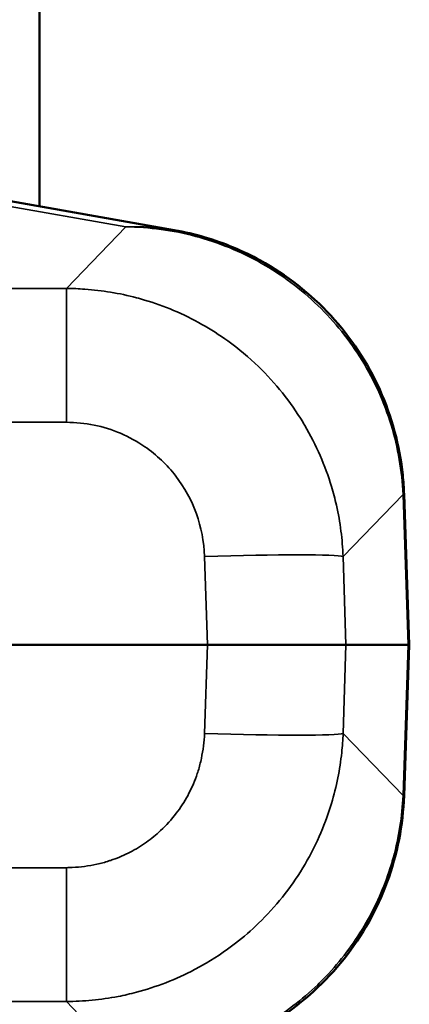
# Model space of a CAD drawing. Header units: millimetres. Extents: x 50 to 3176, y 50 to 2109.
# Tile 104 of 256: x 559.55 to 562.35, y 1074.19 to 1081.26. Entities that reach past the tile are written whole.
import ezdxf

# ---------------------------------------------------------------- set-up
doc = ezdxf.new("R2010")
doc.units = ezdxf.units.MM
doc.header["$LTSCALE"] = 10
doc.layers.add('Visible (ISO)', color=7, linetype='Continuous', lineweight=50)
doc.layers.add('Visible Narrow (ISO)', color=7, linetype='Continuous', lineweight=35)

msp = doc.modelspace()

# ---------------------------------------------------------------- linework, layer by layer
at = {"layer": 'Visible (ISO)'}
for p, q in [((559.6896, 1156.7716), (559.6896, 1079.9226)), ((558.123, 1080.1988), (560.6578, 1079.7519)), ((562.3091, 1077.8543), (562.3469, 1076.7716)), ((560.896, 1076.7716), (511.8701, 1076.7716)), ((561.8915, 1076.7716), (560.896, 1076.7716)), ((562.3393, 1076.7716), (561.8915, 1076.7716)), ((562.3091, 1075.6888), (562.3469, 1076.7716)), ((562.3469, 1076.7716), (562.3393, 1076.7716))]:
    msp.add_line(p, q, dxfattribs=at)
for points, knots in [([(560.6574, 1079.7519), (560.7323, 1079.7387), (560.8067, 1079.7212), (561.0174, 1079.6588), (561.1514, 1079.6027), (561.4647, 1079.4299), (561.6377, 1079.2947), (561.9266, 1078.9811), (562.0469, 1078.7995), (562.2213, 1078.4127), (562.2777, 1078.2028), (562.3043, 1077.9463), (562.3075, 1077.9003), (562.3091, 1077.8543)], [0, 0, 0, 0, 0.0228248, 0.0228248, 0.0659248, 0.0659248, 0.1301391, 0.1301391, 0.1938548, 0.1938548, 0.2574195, 0.2574195, 0.2712361, 0.2712361, 0.2712361, 0.2712361]), ([(562.3091, 1075.6888), (562.3018, 1075.4787), (562.2607, 1075.2672), (562.1157, 1074.8717), (562.0096, 1074.683), (561.747, 1074.3521), (561.5868, 1074.206), (561.2329, 1073.9736), (561.0346, 1073.8845), (560.7741, 1073.8146), (560.7177, 1073.802), (560.661, 1073.7919)], [0, 0, 0, 0, 0.0630654, 0.0630654, 0.126391, 0.126391, 0.1898134, 0.1898134, 0.2534205, 0.2534205, 0.270716, 0.270716, 0.270716, 0.270716])]:
    msp.add_open_spline(points, degree=3, knots=knots, dxfattribs=at)
at = {"layer": 'Visible Narrow (ISO)'}
for p, q in [((557.777, 1080.2213), (560.3097, 1079.7748)), ((560.3097, 1079.7748), (559.8829, 1079.3326)), ((511.8701, 1079.3326), (559.8829, 1079.3326)), ((559.8829, 1079.3326), (559.8829, 1078.3713)), ((559.8829, 1078.3713), (511.8701, 1078.3713)), ((561.8712, 1077.407), (562.3017, 1077.8531)), ((562.3393, 1076.7716), (562.3017, 1077.8531)), ((560.8756, 1077.407), (560.896, 1076.7716)), ((561.8915, 1076.7716), (561.8712, 1077.407)), ((560.896, 1076.7716), (560.8756, 1076.1361)), ((561.8712, 1076.1361), (561.8915, 1076.7716)), ((562.3017, 1075.69), (562.3393, 1076.7716)), ((562.3017, 1075.69), (561.8712, 1076.1361)), ((511.8701, 1075.1719), (559.8829, 1075.1719)), ((559.8829, 1075.1719), (559.8829, 1074.2106)), ((559.8829, 1074.2106), (511.8701, 1074.2106)), ((559.8829, 1074.2106), (560.3097, 1073.7683))]:
    msp.add_line(p, q, dxfattribs=at)
for centre, major_axis, ratio, start_param, end_param in [((560.2241, 1077.7784), (2.085, 0.0759), 0.005035, 6.198693, 6.283047), ((560.8756, 1077.3721), (0.9995, 0.032), 0.034882, 0.087269, 1.56968), ((560.8756, 1076.171), (0.9995, -0.032), 0.034882, 4.713505, 6.195917), ((560.3458, 1075.7602), (1.9634, -0.0714), 0.005186, 0.000104, 0.087132)]:
    msp.add_ellipse(centre, major_axis=major_axis, ratio=ratio, start_param=start_param, end_param=end_param, dxfattribs=at)
for points in [[(560.6574, 1079.7519), (560.543, 1079.772), (560.4263, 1079.7798), (560.3097, 1079.7748)], [(560.3097, 1079.7748), (560.4791, 1079.7737), (560.818, 1079.7279), (561.2936, 1079.5335), (561.705, 1079.2261), (562.0261, 1078.8263), (562.2372, 1078.3581), (562.2944, 1078.0218), (562.3017, 1077.8531)], [(559.8829, 1078.3713), (559.9506, 1078.3711), (560.0827, 1078.3579), (560.2753, 1078.2981), (560.3912, 1078.2342), (560.4468, 1078.196)], [(560.4468, 1078.196), (560.5332, 1078.1357), (560.6804, 1077.9967), (560.8331, 1077.7186), (560.8711, 1077.5154), (560.8756, 1077.407)]]:
    msp.add_open_spline(points, degree=3, dxfattribs=at)
for points, knots in [([(561.8712, 1077.407), (561.8689, 1077.4683), (561.8638, 1077.5295), (561.856, 1077.5903), (561.8479, 1077.6523), (561.837, 1077.714), (561.8232, 1077.775), (561.8129, 1077.8202), (561.8012, 1077.865), (561.7878, 1077.9093), (561.7651, 1077.9851), (561.7378, 1078.0595), (561.7063, 1078.1319), (561.6739, 1078.2063), (561.6371, 1078.2787), (561.5959, 1078.3486), (561.591, 1078.357), (561.586, 1078.3653), (561.581, 1078.3736), (561.5368, 1078.4462), (561.488, 1078.516), (561.435, 1078.5824), (561.3819, 1078.6488), (561.3246, 1078.7118), (561.2635, 1078.7709), (561.1946, 1078.8377), (561.1208, 1078.8994), (561.043, 1078.9555), (560.9831, 1078.9987), (560.9207, 1079.0386), (560.8564, 1079.0749), (560.7907, 1079.1121), (560.7228, 1079.1454), (560.6533, 1079.1748), (560.5854, 1079.2036), (560.5159, 1079.2285), (560.4453, 1079.2495), (560.4257, 1079.2554), (560.406, 1079.2609), (560.3862, 1079.2662), (560.3251, 1079.2823), (560.2632, 1079.2956), (560.2008, 1079.3059), (560.1398, 1079.316), (560.0782, 1079.3232), (560.0165, 1079.3276), (559.972, 1079.3307), (559.9275, 1079.3324), (559.8829, 1079.3326)], [0, 0, 0, 0, 0.0600023, 0.0600023, 0.0600023, 0.1212796, 0.1212796, 0.1212796, 0.1666667, 0.1666667, 0.1666667, 0.2442364, 0.2442364, 0.2442364, 0.3238242, 0.3238242, 0.3238242, 0.3333333, 0.3333333, 0.3333333, 0.4166667, 0.4166667, 0.4166667, 0.5, 0.5, 0.5, 0.594115, 0.594115, 0.594115, 0.6666667, 0.6666667, 0.6666667, 0.7408064, 0.7408064, 0.7408064, 0.813211, 0.813211, 0.813211, 0.8333333, 0.8333333, 0.8333333, 0.8954304, 0.8954304, 0.8954304, 0.9562112, 0.9562112, 0.9562112, 1, 1, 1, 1]), ([(559.8829, 1074.2106), (559.9446, 1074.2108), (560.0062, 1074.2139), (560.0676, 1074.2198), (560.1303, 1074.2258), (560.1927, 1074.2349), (560.2545, 1074.2468), (560.2989, 1074.2554), (560.343, 1074.2655), (560.3867, 1074.2771), (560.4582, 1074.296), (560.5287, 1074.319), (560.5977, 1074.3457), (560.6683, 1074.3731), (560.7374, 1074.4046), (560.8045, 1074.4399), (560.8221, 1074.4491), (560.8396, 1074.4587), (560.857, 1074.4685), (560.9412, 1074.516), (561.0219, 1074.5697), (561.0983, 1074.629), (561.1561, 1074.6738), (561.2114, 1074.7217), (561.264, 1074.7726), (561.325, 1074.8317), (561.3823, 1074.8947), (561.4353, 1074.9611), (561.4883, 1075.0275), (561.5371, 1075.0973), (561.5812, 1075.1699), (561.6253, 1075.2424), (561.6648, 1075.3178), (561.6993, 1075.3953), (561.7316, 1075.4679), (561.7596, 1075.5424), (561.7831, 1075.6183), (561.7847, 1075.6235), (561.7863, 1075.6287), (561.7879, 1075.6339), (561.8059, 1075.694), (561.8211, 1075.7549), (561.8335, 1075.8164), (561.8456, 1075.8766), (561.8549, 1075.9374), (561.8614, 1075.9985), (561.8662, 1076.0442), (561.8695, 1076.0901), (561.8712, 1076.1361)], [0, 0, 0, 0, 0.0605022, 0.0605022, 0.0605022, 0.1222899, 0.1222899, 0.1222899, 0.1666667, 0.1666667, 0.1666667, 0.2393369, 0.2393369, 0.2393369, 0.313751, 0.313751, 0.313751, 0.3333333, 0.3333333, 0.3333333, 0.4282554, 0.4282554, 0.4282554, 0.5, 0.5, 0.5, 0.5833333, 0.5833333, 0.5833333, 0.6666667, 0.6666667, 0.6666667, 0.75, 0.75, 0.75, 0.8279985, 0.8279985, 0.8279985, 0.8333333, 0.8333333, 0.8333333, 0.8948168, 0.8948168, 0.8948168, 0.9549885, 0.9549885, 0.9549885, 1, 1, 1, 1]), ([(560.8756, 1076.1361), (560.8741, 1076.1055), (560.8715, 1076.0756), (560.8641, 1076.0159), (560.8591, 1075.9862), (560.8467, 1075.9269), (560.8391, 1075.8974), (560.8261, 1075.8549), (560.8216, 1075.8416), (560.7998, 1075.7802), (560.7789, 1075.7337), (560.7305, 1075.645), (560.7031, 1075.6028), (560.6387, 1075.5182), (560.6008, 1075.4764), (560.5277, 1075.4081), (560.4936, 1075.3803), (560.4205, 1075.3284), (560.3814, 1075.3044), (560.3009, 1075.2626), (560.2596, 1075.2446), (560.2078, 1075.2262), (560.1984, 1075.223), (560.1603, 1075.2108), (560.1313, 1075.203), (560.0727, 1075.1902), (560.0432, 1075.185), (559.9844, 1075.1774), (559.9551, 1075.1747), (559.9113, 1075.1725), (559.8972, 1075.1721), (559.8829, 1075.1719)], [0, 0, 0, 0, 0.055763, 0.055763, 0.113172, 0.113172, 0.172411, 0.172411, 0.2, 0.2, 0.300384, 0.300384, 0.4, 0.4, 0.512314, 0.512314, 0.6, 0.6, 0.691164, 0.691164, 0.780319, 0.780319, 0.8, 0.8, 0.859379, 0.859379, 0.917658, 0.917658, 0.973619, 0.973619, 1, 1, 1, 1]), ([(562.3017, 1075.69), (562.2985, 1075.6153), (562.2911, 1075.5407), (562.268, 1075.3928), (562.2523, 1075.3194), (562.2273, 1075.2281), (562.2218, 1075.2091), (562.1951, 1075.1217), (562.1705, 1075.0544), (562.1142, 1074.9227), (562.0825, 1074.8584), (562.0345, 1074.7728), (562.021, 1074.7498), (561.9676, 1074.6629), (561.9246, 1074.6009), (561.8317, 1074.482), (561.7819, 1074.4252), (561.7159, 1074.3578), (561.7025, 1074.3445), (561.6325, 1074.2771), (561.573, 1074.226), (561.4485, 1074.1312), (561.3834, 1074.0875), (561.3047, 1074.0409), (561.2934, 1074.0344), (561.2211, 1073.9935), (561.1584, 1073.9623), (561.0302, 1073.9066), (560.9646, 1073.8821), (560.8694, 1073.852), (560.8407, 1073.8437), (560.7384, 1073.8164), (560.664, 1073.801), (560.514, 1073.7787), (560.4384, 1073.7719), (560.345, 1073.7687), (560.3273, 1073.7684), (560.3097, 1073.7683)], [0, 0, 0, 0, 0.073624, 0.073624, 0.147238, 0.147238, 0.166667, 0.166667, 0.236947, 0.236947, 0.307242, 0.307242, 0.333333, 0.333333, 0.407366, 0.407366, 0.481448, 0.481448, 0.5, 0.5, 0.576905, 0.576905, 0.653767, 0.653767, 0.666667, 0.666667, 0.735284, 0.735284, 0.803903, 0.803903, 0.833333, 0.833333, 0.907935, 0.907935, 0.982591, 0.982591, 1, 1, 1, 1])]:
    msp.add_open_spline(points, degree=3, knots=knots, dxfattribs=at)

doc.saveas('drawing.dxf')
